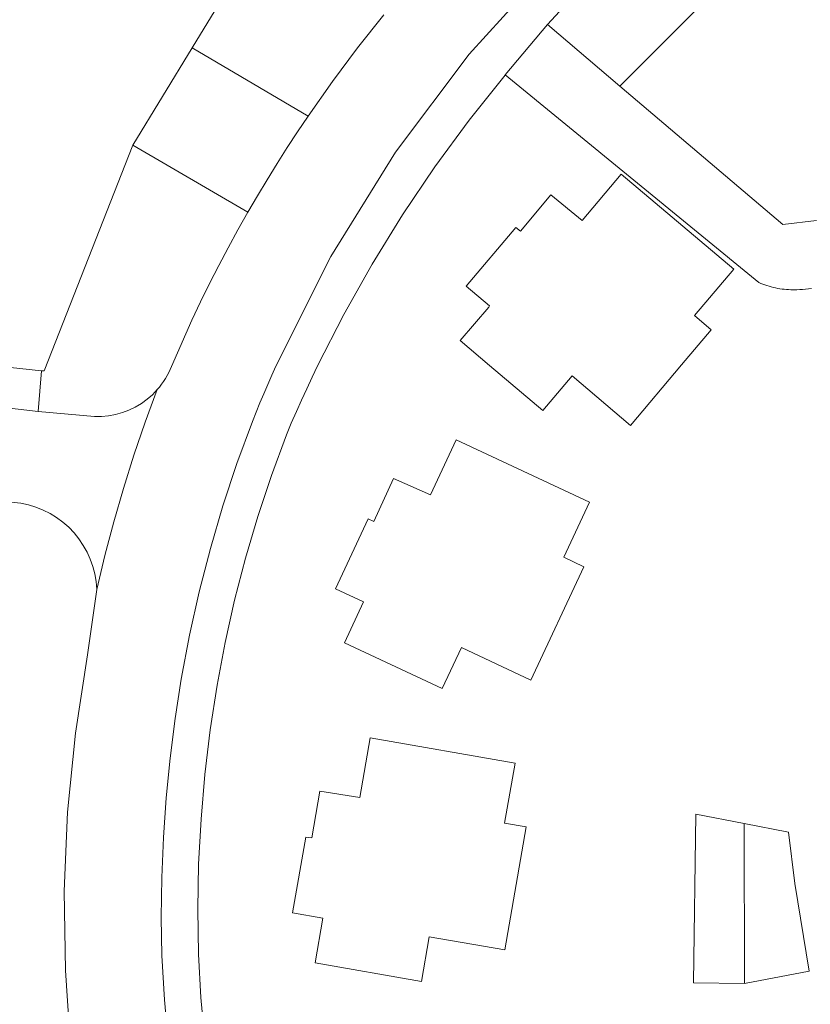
# Model space of a CAD drawing. Extents: x 140829 to 145054, y 448512 to 451778.
# Tile 140 of 152: x 144331 to 144373, y 450975 to 451027. Entities that reach past the tile are written whole.
import ezdxf

# ---------------------------------------------------------------- set-up
doc = ezdxf.new("R2010")
doc.units = 0
doc.header["$MEASUREMENT"] = 0
for name, color, linetype in [('geometrie2dBegroeidTerreindeel', 7, 'Continuous'), ('geometrie2dGebouwinstallatie', 7, 'Continuous'), ('geometrie2dGrondvlak', 7, 'Continuous'), ('geometrie2dOnbegroeidTerreindeel', 7, 'Continuous'), ('geometrie2dWegdeel', 7, 'Continuous')]:
    doc.layers.add(name, color=color, linetype=linetype)

msp = doc.modelspace()

# ---------------------------------------------------------------- linework, layer by layer
at = {"layer": 'geometrie2dBegroeidTerreindeel', "linetype": 'Continuous', "lineweight": 0}
for p, q in [((144340.579, 451025.128), (144343.741, 451030.325)), ((144363.214, 451023.094), (144368.783, 451028.679)), ((144350.721, 451026.871), (144349.338, 451025.124)), ((144346.723, 451021.515), (144340.579, 451025.128)), ((144349.338, 451025.124), (144348.005, 451023.338)), ((144348.005, 451023.338), (144346.723, 451021.515)), ((144371.835, 451015.784), (144363.214, 451023.094)), ((144332.753, 451008.035), (144337.451, 451019.986)), ((144337.451, 451019.986), (144343.536, 451016.431)), ((144343.536, 451016.431), (144343.007, 451015.498)), ((144373.627, 451015.994), (144371.835, 451015.784)), ((144343.007, 451015.498), (144342.493, 451014.557)), ((144342.493, 451014.557), (144341.99, 451013.608)), ((144341.99, 451013.608), (144341.501, 451012.654)), ((144341.501, 451012.654), (144341.025, 451011.693)), ((144341.025, 451011.693), (144340.562, 451010.725)), ((144340.562, 451010.725), (144339.486, 451008.281)), ((144332.442, 451005.894), (144332.613, 451008.049)), ((144332.613, 451008.049), (144332.753, 451008.035)), ((144339.341, 451007.952), (144339.259, 451007.789)), ((144339.486, 451008.281), (144339.341, 451007.952)), ((144339.073, 451007.478), (144338.969, 451007.33)), ((144339.171, 451007.631), (144339.073, 451007.478)), ((144339.259, 451007.789), (144339.171, 451007.631)), ((144338.737, 451007.05), (144338.479, 451006.781)), ((144338.856, 451007.187), (144338.737, 451007.05)), ((144338.737, 451007.05), (144338.737, 451007.05)), ((144338.969, 451007.33), (144338.856, 451007.187)), ((144337.895, 451006.318), (144337.576, 451006.127)), ((144338.198, 451006.537), (144337.895, 451006.318)), ((144338.479, 451006.781), (144338.198, 451006.537)), ((144335.421, 451005.634), (144332.442, 451005.894)), ((144336.891, 451005.834), (144336.531, 451005.735)), ((144337.239, 451005.965), (144336.891, 451005.834)), ((144337.576, 451006.127), (144337.239, 451005.965)), ((144335.794, 451005.635), (144335.421, 451005.634)), ((144336.164, 451005.668), (144335.794, 451005.635)), ((144336.531, 451005.735), (144336.164, 451005.668)), ((144330.207, 451001.177), (144331.523, 451001.035)), ((144331.523, 451001.035), (144331.925, 451000.949)), ((144331.925, 451000.949), (144332.317, 451000.83)), ((144332.317, 451000.83), (144332.697, 451000.678)), ((144332.697, 451000.678), (144333.064, 451000.494)), ((144333.064, 451000.494), (144333.414, 451000.28)), ((144333.414, 451000.28), (144333.744, 451000.037)), ((144333.744, 451000.037), (144334.053, 450999.766)), ((144334.053, 450999.766), (144334.336, 450999.471)), ((144334.336, 450999.471), (144334.594, 450999.152)), ((144334.594, 450999.152), (144334.824, 450998.812)), ((144334.824, 450998.812), (144335.025, 450998.455)), ((144335.025, 450998.455), (144335.194, 450998.081)), ((144335.194, 450998.081), (144335.331, 450997.695)), ((144335.331, 450997.695), (144335.435, 450997.298)), ((144335.435, 450997.298), (144335.504, 450996.894)), ((144335.539, 450996.485), (144335.045, 450993.019)), ((144335.504, 450996.894), (144335.539, 450996.485)), ((144335.045, 450993.019), (144334.404, 450988.877)), ((144334.404, 450988.877), (144333.995, 450984.705)), ((144333.995, 450984.705), (144333.818, 450980.517)), ((144333.818, 450980.517), (144333.873, 450976.324)), ((144333.873, 450976.324), (144334.162, 450972.142))]:
    msp.add_line(p, q, dxfattribs=at)
at = {"layer": 'geometrie2dGebouwinstallatie', "linetype": 'Continuous', "lineweight": 0}
for p, q in [((144367.122, 450975.666), (144367.235, 450984.594)), ((144367.235, 450984.594), (144369.787, 450984.1)), ((144369.787, 450984.1), (144369.81, 450975.633)), ((144369.787, 450984.1), (144369.787, 450984.1)), ((144369.81, 450975.633), (144367.122, 450975.666))]:
    msp.add_line(p, q, dxfattribs=at)
at = {"layer": 'geometrie2dGrondvlak', "linetype": 'Continuous', "lineweight": 0}
for p, q in [((144361.221, 451016), (144363.285, 451018.447)), ((144363.285, 451018.447), (144369.243, 451013.422)), ((144357.951, 451015.431), (144359.565, 451017.347)), ((144359.565, 451017.347), (144361.221, 451016)), ((144355.077, 451012.524), (144357.706, 451015.631)), ((144357.706, 451015.631), (144357.951, 451015.431)), ((144369.243, 451013.422), (144367.165, 451010.966)), ((144356.321, 451011.473), (144355.077, 451012.524)), ((144354.772, 451009.641), (144356.277, 451011.418)), ((144356.277, 451011.418), (144356.321, 451011.473)), ((144367.165, 451010.966), (144368.057, 451010.21)), ((144368.057, 451010.21), (144366.487, 451008.354)), ((144356.326, 451008.327), (144354.772, 451009.641)), ((144359.137, 451005.949), (144356.326, 451008.327)), ((144356.326, 451008.327), (144356.326, 451008.327)), ((144366.487, 451008.354), (144363.784, 451005.159)), ((144360.686, 451007.78), (144359.137, 451005.949)), ((144363.784, 451005.159), (144360.686, 451007.78)), ((144353.198, 451001.485), (144354.551, 451004.387)), ((144354.551, 451004.387), (144361.619, 451001.098)), ((144350.191, 451000.078), (144351.246, 451002.35)), ((144351.246, 451002.35), (144353.198, 451001.485)), ((144361.619, 451001.098), (144360.256, 450998.18)), ((144348.177, 450996.519), (144349.9, 451000.207)), ((144349.9, 451000.207), (144350.191, 451000.078)), ((144360.256, 450998.18), (144361.315, 450997.685)), ((144361.315, 450997.685), (144358.513, 450991.688)), ((144349.653, 450995.829), (144348.177, 450996.519)), ((144348.637, 450993.654), (144349.653, 450995.829)), ((144353.819, 450991.233), (144348.637, 450993.654)), ((144354.835, 450993.407), (144353.819, 450991.233)), ((144358.513, 450991.688), (144354.835, 450993.407)), ((144353.819, 450991.233), (144353.819, 450991.233)), ((144349.449, 450985.475), (144349.998, 450988.625)), ((144349.998, 450988.625), (144357.669, 450987.292)), ((144357.669, 450987.292), (144357.113, 450984.125)), ((144346.915, 450983.336), (144347.342, 450985.802)), ((144347.342, 450985.802), (144349.449, 450985.475)), ((144357.113, 450984.125), (144358.264, 450983.923)), ((144358.264, 450983.923), (144357.122, 450977.412)), ((144369.81, 450975.633), (144369.787, 450984.1)), ((144369.787, 450984.1), (144372.138, 450983.645)), ((144372.138, 450983.645), (144372.482, 450980.933)), ((144345.9, 450979.381), (144346.602, 450983.385)), ((144346.602, 450983.385), (144346.915, 450983.336)), ((144372.482, 450980.933), (144373.228, 450976.29)), ((144347.503, 450979.1), (144345.9, 450979.381)), ((144347.089, 450976.739), (144347.503, 450979.1)), ((144353.129, 450978.112), (144352.714, 450975.752)), ((144357.122, 450977.412), (144353.129, 450978.112)), ((144357.122, 450977.412), (144357.122, 450977.412)), ((144352.714, 450975.752), (144347.089, 450976.739)), ((144373.228, 450976.29), (144369.81, 450975.633)), ((144373.228, 450976.29), (144373.228, 450976.29))]:
    msp.add_line(p, q, dxfattribs=at)
at = {"layer": 'geometrie2dOnbegroeidTerreindeel', "linetype": 'Continuous', "lineweight": 0}
for p, q in [((144343.741, 451030.325), (144340.579, 451025.128)), ((144340.579, 451025.128), (144337.451, 451019.986)), ((144355.234, 451021.299), (144357.143, 451023.689)), ((144357.143, 451023.689), (144357.154, 451023.702)), ((144357.154, 451023.702), (144370.571, 451012.716)), ((144353.423, 451018.833), (144355.234, 451021.299)), ((144337.451, 451019.986), (144332.753, 451008.035)), ((144351.713, 451016.297), (144353.423, 451018.833)), ((144363.285, 451018.447), (144361.221, 451016)), ((144369.243, 451013.422), (144363.285, 451018.447)), ((144359.565, 451017.347), (144357.951, 451015.431)), ((144361.221, 451016), (144359.565, 451017.347)), ((144350.108, 451013.693), (144351.713, 451016.297)), ((144357.706, 451015.631), (144355.077, 451012.524)), ((144357.951, 451015.431), (144357.706, 451015.631)), ((144348.609, 451011.027), (144350.108, 451013.693)), ((144367.165, 451010.966), (144369.243, 451013.422)), ((144370.571, 451012.716), (144370.677, 451012.67)), ((144370.677, 451012.67), (144370.784, 451012.627)), ((144370.784, 451012.627), (144370.893, 451012.586)), ((144370.893, 451012.586), (144371.003, 451012.548)), ((144355.077, 451012.524), (144356.321, 451011.473)), ((144371.003, 451012.548), (144371.114, 451012.514)), ((144371.114, 451012.514), (144371.226, 451012.482)), ((144371.226, 451012.482), (144371.339, 451012.453)), ((144371.339, 451012.453), (144371.452, 451012.427)), ((144371.452, 451012.427), (144371.568, 451012.405)), ((144371.568, 451012.405), (144371.683, 451012.386)), ((144371.683, 451012.386), (144371.798, 451012.369)), ((144371.798, 451012.369), (144371.913, 451012.357)), ((144371.913, 451012.357), (144372.029, 451012.346)), ((144372.029, 451012.346), (144372.145, 451012.339)), ((144372.145, 451012.339), (144372.26, 451012.336)), ((144372.26, 451012.336), (144372.417, 451012.334)), ((144372.417, 451012.334), (144372.575, 451012.336)), ((144372.575, 451012.336), (144372.733, 451012.341)), ((144372.733, 451012.341), (144372.89, 451012.348)), ((144372.89, 451012.348), (144373.048, 451012.36)), ((144373.048, 451012.36), (144373.204, 451012.374)), ((144373.204, 451012.374), (144373.362, 451012.392)), ((144347.218, 451008.302), (144348.609, 451011.027)), ((144356.277, 451011.418), (144354.772, 451009.641)), ((144356.321, 451011.473), (144356.277, 451011.418)), ((144368.057, 451010.21), (144367.165, 451010.966)), ((144366.487, 451008.354), (144368.057, 451010.21)), ((144354.772, 451009.641), (144356.326, 451008.327)), ((144332.613, 451008.049), (144327.093, 451008.616)), ((144332.753, 451008.035), (144332.613, 451008.049)), ((144346.93, 451007.701), (144347.218, 451008.302)), ((144356.326, 451008.327), (144359.137, 451005.949)), ((144356.326, 451008.327), (144356.326, 451008.327)), ((144363.784, 451005.159), (144366.487, 451008.354)), ((144346.647, 451007.099), (144346.93, 451007.701)), ((144359.137, 451005.949), (144360.686, 451007.78)), ((144360.686, 451007.78), (144363.784, 451005.159)), ((144346.369, 451006.493), (144346.647, 451007.099)), ((144346.097, 451005.884), (144346.369, 451006.493)), ((144345.831, 451005.273), (144346.097, 451005.884)), ((144345.569, 451004.661), (144345.831, 451005.273)), ((144344.776, 451002.509), (144345.569, 451004.661)), ((144354.551, 451004.387), (144353.198, 451001.485)), ((144361.619, 451001.098), (144354.551, 451004.387)), ((144344.055, 451000.331), (144344.776, 451002.509)), ((144351.246, 451002.35), (144350.191, 451000.078)), ((144353.198, 451001.485), (144351.246, 451002.35)), ((144360.256, 450998.18), (144361.619, 451001.098)), ((144343.407, 450998.13), (144344.055, 451000.331)), ((144349.9, 451000.207), (144348.177, 450996.519)), ((144350.191, 451000.078), (144349.9, 451000.207)), ((144342.833, 450995.91), (144343.407, 450998.13)), ((144361.315, 450997.685), (144360.256, 450998.18)), ((144358.513, 450991.688), (144361.315, 450997.685)), ((144348.177, 450996.519), (144349.653, 450995.829)), ((144342.332, 450993.671), (144342.833, 450995.91)), ((144349.653, 450995.829), (144348.637, 450993.654)), ((144341.908, 450991.417), (144342.332, 450993.671)), ((144348.637, 450993.654), (144353.819, 450991.233)), ((144353.819, 450991.233), (144354.835, 450993.407)), ((144354.835, 450993.407), (144358.513, 450991.688)), ((144341.544, 450989.063), (144341.908, 450991.417)), ((144353.819, 450991.233), (144353.819, 450991.233)), ((144341.259, 450986.697), (144341.544, 450989.063)), ((144349.998, 450988.625), (144349.449, 450985.475)), ((144357.669, 450987.292), (144349.998, 450988.625)), ((144357.113, 450984.125), (144357.669, 450987.292)), ((144341.054, 450984.325), (144341.259, 450986.697)), ((144347.342, 450985.802), (144346.915, 450983.336)), ((144349.449, 450985.475), (144347.342, 450985.802)), ((144340.927, 450981.946), (144341.054, 450984.325)), ((144358.264, 450983.923), (144357.113, 450984.125)), ((144357.122, 450977.412), (144358.264, 450983.923)), ((144372.138, 450983.645), (144369.787, 450984.1)), ((144369.787, 450984.1), (144369.81, 450975.633)), ((144372.482, 450980.933), (144372.138, 450983.645)), ((144346.602, 450983.385), (144345.9, 450979.381)), ((144346.915, 450983.336), (144346.602, 450983.385)), ((144340.88, 450979.565), (144340.927, 450981.946)), ((144373.228, 450976.29), (144372.482, 450980.933)), ((144340.911, 450977.183), (144340.88, 450979.565)), ((144345.9, 450979.381), (144347.503, 450979.1)), ((144347.503, 450979.1), (144347.089, 450976.739)), ((144352.714, 450975.752), (144353.129, 450978.112)), ((144353.129, 450978.112), (144357.122, 450977.412)), ((144341.047, 450974.904), (144340.911, 450977.183)), ((144357.122, 450977.412), (144357.122, 450977.412)), ((144347.089, 450976.739), (144352.714, 450975.752)), ((144369.81, 450975.633), (144373.228, 450976.29)), ((144373.228, 450976.29), (144373.228, 450976.29)), ((144341.255, 450972.629), (144341.047, 450974.904))]:
    msp.add_line(p, q, dxfattribs=at)
at = {"layer": 'geometrie2dWegdeel', "linetype": 'Continuous', "lineweight": 0}
for p, q in [((144355.244, 451024.785), (144359.6, 451029.591)), ((144359.6, 451029.591), (144355.244, 451024.785)), ((144362.114, 451029.337), (144359.384, 451026.361)), ((144359.384, 451026.361), (144362.114, 451029.337)), ((144368.783, 451028.679), (144363.214, 451023.094)), ((144349.338, 451025.124), (144350.721, 451026.871)), ((144357.154, 451023.702), (144359.384, 451026.361)), ((144359.384, 451026.361), (144357.154, 451023.702)), ((144359.384, 451026.361), (144363.214, 451023.094)), ((144363.214, 451023.094), (144359.384, 451026.361)), ((144359.384, 451026.361), (144359.384, 451026.361)), ((144337.451, 451019.986), (144340.579, 451025.128)), ((144340.579, 451025.128), (144346.723, 451021.515)), ((144348.005, 451023.338), (144349.338, 451025.124)), ((144351.339, 451019.604), (144355.244, 451024.785)), ((144355.244, 451024.785), (144351.339, 451019.604)), ((144357.143, 451023.689), (144355.234, 451021.299)), ((144357.154, 451023.702), (144357.143, 451023.689)), ((144370.571, 451012.716), (144357.154, 451023.702)), ((144346.723, 451021.515), (144348.005, 451023.338)), ((144363.214, 451023.094), (144371.835, 451015.784)), ((144346.723, 451021.515), (144346.165, 451020.684)), ((144346.165, 451020.684), (144346.723, 451021.515)), ((144355.234, 451021.299), (144353.423, 451018.833)), ((144346.165, 451020.684), (144345.617, 451019.848)), ((144345.617, 451019.848), (144346.165, 451020.684)), ((144343.536, 451016.431), (144337.451, 451019.986)), ((144337.451, 451019.986), (144337.451, 451019.986)), ((144345.617, 451019.848), (144345.081, 451019.003)), ((144345.081, 451019.003), (144345.617, 451019.848)), ((144347.918, 451014.093), (144351.339, 451019.604)), ((144351.339, 451019.604), (144347.918, 451014.093)), ((144345.081, 451019.003), (144344.555, 451018.153)), ((144344.555, 451018.153), (144345.081, 451019.003)), ((144353.423, 451018.833), (144351.713, 451016.297)), ((144344.555, 451018.153), (144344.039, 451017.296)), ((144344.039, 451017.296), (144344.555, 451018.153)), ((144344.039, 451017.296), (144343.536, 451016.431)), ((144343.536, 451016.431), (144344.039, 451017.296)), ((144343.007, 451015.498), (144343.536, 451016.431)), ((144351.713, 451016.297), (144350.108, 451013.693)), ((144371.835, 451015.784), (144373.627, 451015.994)), ((144342.493, 451014.557), (144343.007, 451015.498)), ((144341.99, 451013.608), (144342.493, 451014.557)), ((144341.501, 451012.654), (144341.99, 451013.608)), ((144345.007, 451008.296), (144347.918, 451014.093)), ((144347.918, 451014.093), (144345.007, 451008.296)), ((144350.108, 451013.693), (144348.609, 451011.027)), ((144341.025, 451011.693), (144341.501, 451012.654)), ((144370.677, 451012.67), (144370.571, 451012.716)), ((144370.784, 451012.627), (144370.677, 451012.67)), ((144370.893, 451012.586), (144370.784, 451012.627)), ((144371.003, 451012.548), (144370.893, 451012.586)), ((144371.114, 451012.514), (144371.003, 451012.548)), ((144371.226, 451012.482), (144371.114, 451012.514)), ((144371.339, 451012.453), (144371.226, 451012.482)), ((144371.452, 451012.427), (144371.339, 451012.453)), ((144371.568, 451012.405), (144371.452, 451012.427)), ((144371.683, 451012.386), (144371.568, 451012.405)), ((144371.798, 451012.369), (144371.683, 451012.386)), ((144371.913, 451012.357), (144371.798, 451012.369)), ((144372.029, 451012.346), (144371.913, 451012.357)), ((144372.145, 451012.339), (144372.029, 451012.346)), ((144372.26, 451012.336), (144372.145, 451012.339)), ((144372.417, 451012.334), (144372.26, 451012.336)), ((144372.575, 451012.336), (144372.417, 451012.334)), ((144372.733, 451012.341), (144372.575, 451012.336)), ((144372.89, 451012.348), (144372.733, 451012.341)), ((144373.048, 451012.36), (144372.89, 451012.348)), ((144373.204, 451012.374), (144373.048, 451012.36)), ((144373.362, 451012.392), (144373.204, 451012.374)), ((144340.562, 451010.725), (144341.025, 451011.693)), ((144348.609, 451011.027), (144347.218, 451008.302)), ((144339.486, 451008.281), (144340.562, 451010.725)), ((144327.093, 451008.616), (144332.613, 451008.049)), ((144332.613, 451008.049), (144332.442, 451005.894)), ((144339.259, 451007.789), (144339.341, 451007.952)), ((144339.341, 451007.952), (144339.486, 451008.281)), ((144344.792, 451007.81), (144345.007, 451008.296)), ((144345.007, 451008.296), (144344.792, 451007.81)), ((144347.218, 451008.302), (144346.93, 451007.701)), ((144338.969, 451007.33), (144339.073, 451007.478)), ((144339.073, 451007.478), (144339.171, 451007.631)), ((144339.171, 451007.631), (144339.259, 451007.789)), ((144344.58, 451007.323), (144344.792, 451007.81)), ((144344.792, 451007.81), (144344.58, 451007.323)), ((144346.93, 451007.701), (144346.647, 451007.099)), ((144338.737, 451007.05), (144338.098, 451005.324)), ((144338.098, 451005.324), (144338.737, 451007.05)), ((144338.479, 451006.781), (144338.737, 451007.05)), ((144338.737, 451007.05), (144338.856, 451007.187)), ((144338.856, 451007.187), (144338.969, 451007.33)), ((144344.169, 451006.343), (144344.373, 451006.833)), ((144344.373, 451006.833), (144344.169, 451006.343)), ((144344.373, 451006.833), (144344.58, 451007.323)), ((144344.58, 451007.323), (144344.373, 451006.833)), ((144346.647, 451007.099), (144346.369, 451006.493)), ((144337.576, 451006.127), (144337.895, 451006.318)), ((144337.895, 451006.318), (144338.198, 451006.537)), ((144338.198, 451006.537), (144338.479, 451006.781)), ((144343.967, 451005.851), (144344.169, 451006.343)), ((144344.169, 451006.343), (144343.967, 451005.851)), ((144346.369, 451006.493), (144346.097, 451005.884)), ((144329.876, 451006.18), (144332.442, 451005.894)), ((144332.442, 451005.894), (144329.876, 451006.18)), ((144332.442, 451005.894), (144335.421, 451005.634)), ((144336.531, 451005.735), (144336.891, 451005.834)), ((144336.891, 451005.834), (144337.239, 451005.965)), ((144337.239, 451005.965), (144337.576, 451006.127)), ((144343.771, 451005.358), (144343.967, 451005.851)), ((144343.967, 451005.851), (144343.771, 451005.358)), ((144346.097, 451005.884), (144345.831, 451005.273)), ((144335.421, 451005.634), (144335.794, 451005.635)), ((144335.794, 451005.635), (144336.164, 451005.668)), ((144336.164, 451005.668), (144336.531, 451005.735)), ((144338.098, 451005.324), (144337.501, 451003.581)), ((144337.501, 451003.581), (144338.098, 451005.324)), ((144342.956, 451003.145), (144343.771, 451005.358)), ((144343.771, 451005.358), (144342.956, 451003.145)), ((144345.831, 451005.273), (144345.569, 451004.661)), ((144345.569, 451004.661), (144344.776, 451002.509)), ((144337.501, 451003.581), (144336.947, 451001.826)), ((144336.947, 451001.826), (144337.501, 451003.581)), ((144342.214, 451000.907), (144342.956, 451003.145)), ((144342.956, 451003.145), (144342.214, 451000.907)), ((144344.776, 451002.509), (144344.055, 451000.331)), ((144336.947, 451001.826), (144336.435, 451000.057)), ((144336.435, 451000.057), (144336.947, 451001.826)), ((144331.523, 451001.035), (144330.207, 451001.177)), ((144331.925, 451000.949), (144331.523, 451001.035)), ((144332.317, 451000.83), (144331.925, 451000.949)), ((144332.697, 451000.678), (144332.317, 451000.83)), ((144333.064, 451000.494), (144332.697, 451000.678)), ((144341.548, 450998.644), (144342.214, 451000.907)), ((144342.214, 451000.907), (144341.548, 450998.644)), ((144333.414, 451000.28), (144333.064, 451000.494)), ((144333.744, 451000.037), (144333.414, 451000.28)), ((144336.435, 451000.057), (144335.965, 450998.276)), ((144335.965, 450998.276), (144336.435, 451000.057)), ((144344.055, 451000.331), (144343.407, 450998.13)), ((144334.053, 450999.766), (144333.744, 451000.037)), ((144334.336, 450999.471), (144334.053, 450999.766)), ((144334.594, 450999.152), (144334.336, 450999.471)), ((144334.824, 450998.812), (144334.594, 450999.152)), ((144335.025, 450998.455), (144334.824, 450998.812)), ((144340.957, 450996.362), (144341.548, 450998.644)), ((144341.548, 450998.644), (144340.957, 450996.362)), ((144335.194, 450998.081), (144335.025, 450998.455)), ((144335.331, 450997.695), (144335.194, 450998.081)), ((144335.965, 450998.276), (144335.539, 450996.485)), ((144335.539, 450996.485), (144335.965, 450998.276)), ((144343.407, 450998.13), (144342.833, 450995.91)), ((144335.435, 450997.298), (144335.331, 450997.695)), ((144335.504, 450996.894), (144335.435, 450997.298)), ((144335.045, 450993.019), (144335.539, 450996.485)), ((144335.539, 450996.485), (144335.504, 450996.894)), ((144340.444, 450994.06), (144340.957, 450996.362)), ((144340.957, 450996.362), (144340.444, 450994.06)), ((144342.833, 450995.91), (144342.332, 450993.671)), ((144340.007, 450991.743), (144340.444, 450994.06)), ((144340.444, 450994.06), (144340.007, 450991.743)), ((144342.332, 450993.671), (144341.908, 450991.417)), ((144334.404, 450988.877), (144335.045, 450993.019)), ((144339.68, 450989.657), (144340.007, 450991.743)), ((144340.007, 450991.743), (144339.68, 450989.657)), ((144341.908, 450991.417), (144341.544, 450989.063)), ((144339.413, 450987.563), (144339.68, 450989.657)), ((144339.68, 450989.657), (144339.413, 450987.563)), ((144333.995, 450984.705), (144334.404, 450988.877)), ((144341.544, 450989.063), (144341.259, 450986.697)), ((144339.206, 450985.462), (144339.413, 450987.563)), ((144339.413, 450987.563), (144339.206, 450985.462)), ((144341.259, 450986.697), (144341.054, 450984.325)), ((144339.061, 450983.356), (144339.206, 450985.462)), ((144339.206, 450985.462), (144339.061, 450983.356)), ((144333.818, 450980.517), (144333.995, 450984.705)), ((144341.054, 450984.325), (144340.927, 450981.946)), ((144338.974, 450981.247), (144339.061, 450983.356)), ((144339.061, 450983.356), (144338.974, 450981.247)), ((144340.927, 450981.946), (144340.88, 450979.565)), ((144338.95, 450979.136), (144338.974, 450981.247)), ((144338.974, 450981.247), (144338.95, 450979.136)), ((144333.873, 450976.324), (144333.818, 450980.517)), ((144340.88, 450979.565), (144340.911, 450977.183)), ((144338.952, 450978.799), (144338.95, 450979.136)), ((144338.95, 450979.136), (144338.952, 450978.799)), ((144338.955, 450978.462), (144338.952, 450978.799)), ((144338.952, 450978.799), (144338.955, 450978.462)), ((144338.96, 450978.124), (144338.955, 450978.462)), ((144338.955, 450978.462), (144338.96, 450978.124)), ((144338.966, 450977.787), (144338.96, 450978.124)), ((144338.96, 450978.124), (144338.966, 450977.787)), ((144338.974, 450977.45), (144338.966, 450977.787)), ((144338.966, 450977.787), (144338.974, 450977.45)), ((144338.984, 450977.113), (144338.974, 450977.45)), ((144338.974, 450977.45), (144338.984, 450977.113)), ((144340.911, 450977.183), (144341.047, 450974.904)), ((144339.123, 450974.77), (144338.984, 450977.113)), ((144338.984, 450977.113), (144339.123, 450974.77)), ((144334.162, 450972.142), (144333.873, 450976.324)), ((144339.336, 450972.432), (144339.123, 450974.77)), ((144339.123, 450974.77), (144339.336, 450972.432)), ((144341.047, 450974.904), (144341.255, 450972.629))]:
    msp.add_line(p, q, dxfattribs=at)

doc.saveas('drawing.dxf')
